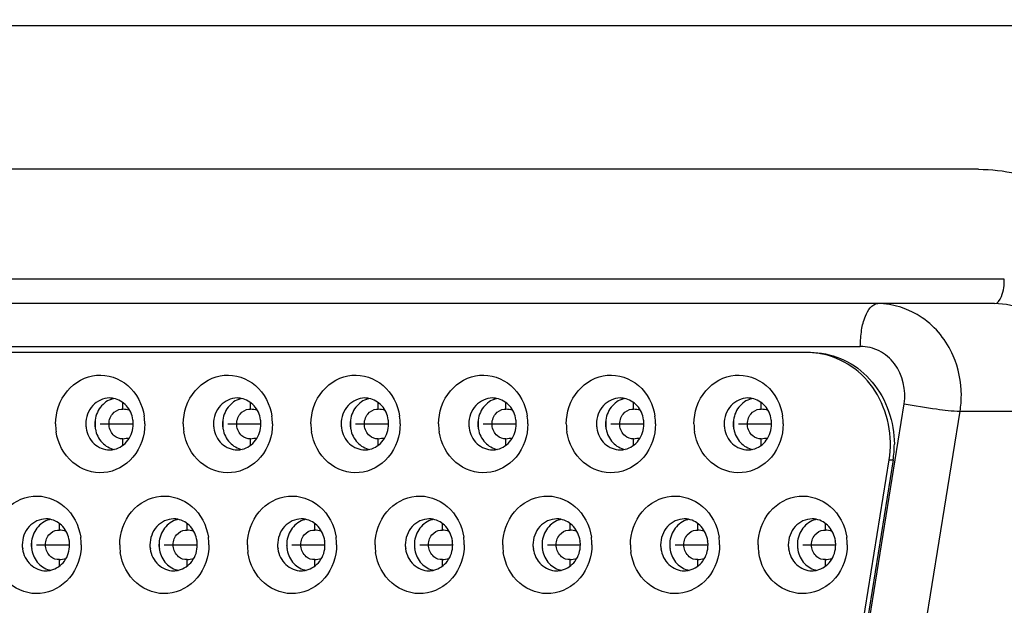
# Model space of a CAD drawing. Extents: x 0 to 594, y 0 to 420.
# Tile 12 of 104: x 86.47 to 88.083, y 181.254 to 182.213. Entities that reach past the tile are written whole.
import ezdxf

# ---------------------------------------------------------------- set-up
doc = ezdxf.new("R2010")
doc.units = 0
doc.header["$LTSCALE"] = 32.67
doc.layers.get('0').update_dxf_attribs({"linetype": 'CONTINUOUS'})
for name, color, linetype in [('151', 7, 'CONTINUOUS'), ('DRIV_DIM', 7, 'CONTINUOUS'), ('ROUND', 7, 'CONTINUOUS')]:
    doc.layers.add(name, color=color, linetype=linetype)
doc.styles.get("Standard").update_dxf_attribs({"font": 'txt', "width": 0.8})
doc.dimstyles.new('DIMSTYLE_1', dxfattribs={"dimtxt": 3.8, "dimasz": 1.8, "dimexe": 2, "dimexo": 1.5, "dimgap": 1.9, "dimtad": 1, "dimdec": 3, "dimlfac": 10, "dimtxsty": 'STANDARD', "dimblk": 'OPEN', "dimblk1": 'OPEN', "dimblk2": 'OPEN', "dimcen": 0.09, "dimazin": 2, "dimtp": 0.5, "dimtm": 0.5, "dimtfac": 1, "dimtdec": -1, "dimtofl": 0, "dimtmove": 0, "dimatfit": 3, "dimtolj": 1})

# ---------------------------------------------------------------- blocks, each defined once
blk = doc.blocks.new('*D0')
at = {"layer": 'DRIV_DIM', "color": 2, "linetype": 'CONTINUOUS'}
blk.add_line((239.529, 254.232), (249.3813, 265.1741), dxfattribs=at)
for points in [[(246.2876, 264.4209), (248.043, 263.6878), (247.1042, 265.3424)], [(56.7869, 180.6076), (57.3883, 178.8028), (58.0181, 180.5979)]]:
    blk.add_lwpolyline(points, dxfattribs=at)
for start, end in [(48, 114), (114, 180)]:
    blk.add_arc((171.6123, 178.8028), 114.2239, start, end, dxfattribs=at)
blk = doc.blocks.new('_OPEN')
at = {"color": 0, "linetype": 'BYBLOCK'}
for p, q in [((0, 0), (-1, 0.34202)), ((-1, -0.34202), (0, 0)), ((-1, 0), (0, 0))]:
    blk.add_line(p, q, dxfattribs=at)

msp = doc.modelspace()

# ---------------------------------------------------------------- linework, layer by layer
at = {"color": 9, "linetype": 'CONTINUOUS'}
for p, q in [((88.08292, 181.78784), (84.8508, 181.78784)), ((84.61489, 181.67784), (87.84701, 181.67784)), ((86.63872, 181.57505), (86.63872, 181.5852)), ((86.84792, 181.57505), (86.84792, 181.5852)), ((87.05712, 181.57505), (87.05712, 181.5852)), ((87.26632, 181.57505), (87.26632, 181.5852)), ((87.47552, 181.57505), (87.47552, 181.5852)), ((87.68473, 181.57505), (87.68473, 181.5852)), ((87.84006, 181.09395), (87.91899, 181.58395)), ((87.9315, 181.0818), (88.01043, 181.5718)), ((88.01043, 181.5718), (88.2016, 181.5718)), ((86.63872, 181.51601), (86.63872, 181.52664)), ((86.84792, 181.51601), (86.84792, 181.52664)), ((87.05712, 181.51601), (87.05712, 181.52664)), ((87.26632, 181.51601), (87.26632, 181.52664)), ((87.47552, 181.51601), (87.47552, 181.52664)), ((87.68473, 181.51601), (87.68473, 181.52664)), ((87.89446, 181.4918), (87.90066, 181.4918)), ((86.53457, 181.37705), (86.53457, 181.3872)), ((86.74377, 181.37705), (86.74377, 181.3872)), ((86.95298, 181.37705), (86.95298, 181.3872)), ((87.16218, 181.37705), (87.16218, 181.3872)), ((87.37138, 181.37705), (87.37138, 181.3872)), ((87.58058, 181.37705), (87.58058, 181.3872)), ((87.78978, 181.37705), (87.78978, 181.3872)), ((86.53457, 181.31801), (86.53457, 181.32864)), ((86.74377, 181.31801), (86.74377, 181.32864)), ((86.95298, 181.31801), (86.95298, 181.32864)), ((87.16218, 181.31801), (87.16218, 181.32864)), ((87.37138, 181.31801), (87.37138, 181.32864)), ((87.58058, 181.31801), (87.58058, 181.32864)), ((87.78978, 181.31801), (87.78978, 181.32864))]:
    msp.add_line(p, q, dxfattribs=at)
at = {"color": 7, "linetype": 'CONTINUOUS'}
for p, q in [((88.06665, 181.74784), (84.64336, 181.74784)), ((87.76114, 181.66784), (84.69913, 181.66784)), ((86.63584, 181.57511), (86.63872, 181.57505)), ((86.84504, 181.57511), (86.84792, 181.57505)), ((87.05424, 181.57511), (87.05712, 181.57505)), ((87.26344, 181.57511), (87.26632, 181.57505)), ((87.47264, 181.57511), (87.47552, 181.57505)), ((87.68185, 181.57511), (87.68473, 181.57505)), ((87.8413, 181.1618), (87.89446, 181.4918)), ((87.90066, 181.4918), (87.8475, 181.1618)), ((86.53169, 181.37711), (86.53457, 181.37705)), ((86.74089, 181.37711), (86.74377, 181.37705)), ((86.9501, 181.37711), (86.95298, 181.37705)), ((87.1593, 181.37711), (87.16218, 181.37705)), ((87.3685, 181.37711), (87.37138, 181.37705)), ((87.5777, 181.37711), (87.58058, 181.37705)), ((87.7869, 181.37711), (87.78978, 181.37705))]:
    msp.add_line(p, q, dxfattribs=at)
for centre, radius, start, end in [((87.75951, 181.54381), 0.12403, 89.26126, 89.99983), ((87.7595, 181.54321), 0.12463, 87.18655, 89.26018), ((87.75943, 181.54194), 0.12591, 81.87944, 87.18112), ((87.75933, 181.54122), 0.12664, 79.81928, 81.88265), ((86.61675, 181.5578), 0.03554, 79.03684, 89.99779), ((86.63163, 181.55756), 0.03578, 103.27457, 105.31452), ((86.82595, 181.5578), 0.03554, 79.03684, 89.99779), ((86.84083, 181.55756), 0.03578, 103.27457, 105.31452), ((87.03516, 181.5578), 0.03554, 79.03684, 89.99779), ((87.05003, 181.55756), 0.03578, 103.27457, 105.31452), ((87.24436, 181.5578), 0.03554, 79.03684, 89.99779), ((87.25923, 181.55756), 0.03578, 103.27457, 105.31452), ((87.45356, 181.5578), 0.03554, 79.03684, 89.99779), ((87.46843, 181.55756), 0.03578, 103.27457, 105.31452), ((87.66276, 181.5578), 0.03554, 79.03684, 89.99779), ((87.67764, 181.55756), 0.03578, 103.27457, 105.31452), ((86.48239, 180.42403), 1.16159, 81.74865, 82.26549), ((86.69159, 180.42403), 1.16159, 81.74865, 82.26549), ((86.90079, 180.42403), 1.16159, 81.74865, 82.26549), ((87.10999, 180.42403), 1.16159, 81.74865, 82.26549), ((87.31919, 180.42403), 1.16159, 81.74865, 82.26549), ((87.52839, 180.42403), 1.16159, 81.74865, 82.26549), ((86.61592, 181.55085), 0.0875, 180.0012, 188.40672), ((86.63888, 181.55084), 0.0461, 176.16822, 179.99419), ((86.65773, 181.55084), 0.06467, 177.29449, 184.33156), ((86.65754, 181.55085), 0.06448, 175.64818, 177.29322), ((86.58708, 181.55084), 0.0875, 0.0012, 8.40672), ((86.82512, 181.55085), 0.0875, 180.0012, 188.40672), ((86.84808, 181.55084), 0.0461, 176.16822, 179.99419), ((86.86693, 181.55084), 0.06467, 177.29449, 184.33156), ((86.86674, 181.55085), 0.06448, 175.64818, 177.29322), ((86.79628, 181.55084), 0.0875, 0.0012, 8.40672), ((87.03432, 181.55085), 0.0875, 180.0012, 188.40672), ((87.05728, 181.55084), 0.0461, 176.16822, 179.99419), ((87.07613, 181.55084), 0.06467, 177.29449, 184.33156), ((87.07594, 181.55085), 0.06448, 175.64818, 177.29322), ((87.00549, 181.55084), 0.0875, 0.0012, 8.40672), ((87.24353, 181.55085), 0.0875, 180.0012, 188.40672), ((87.26648, 181.55084), 0.0461, 176.16822, 179.99419), ((87.28533, 181.55084), 0.06467, 177.29449, 184.33156), ((87.28514, 181.55085), 0.06448, 175.64818, 177.29322), ((87.21469, 181.55084), 0.0875, 0.0012, 8.40672), ((87.45273, 181.55085), 0.0875, 180.0012, 188.40672), ((87.47568, 181.55084), 0.0461, 176.16822, 179.99419), ((87.49453, 181.55084), 0.06467, 177.29449, 184.33156), ((87.49434, 181.55085), 0.06448, 175.64818, 177.29322), ((87.42389, 181.55084), 0.0875, 0.0012, 8.40672), ((87.66193, 181.55085), 0.0875, 180.0012, 188.40672), ((87.68489, 181.55084), 0.0461, 176.16822, 179.99419), ((87.70373, 181.55084), 0.06467, 177.29449, 184.33156), ((87.70355, 181.55085), 0.06448, 175.64818, 177.29322), ((87.63309, 181.55084), 0.0875, 0.0012, 8.40672), ((86.63835, 181.55072), 0.04557, 188.41835, 190.61956), ((86.84755, 181.55072), 0.04557, 188.41835, 190.61956), ((87.05675, 181.55072), 0.04557, 188.41835, 190.61956), ((87.26596, 181.55072), 0.04557, 188.41835, 190.61956), ((87.47516, 181.55072), 0.04557, 188.41835, 190.61956), ((87.68436, 181.55072), 0.04557, 188.41835, 190.61956), ((86.48246, 182.67712), 1.16105, 277.73463, 278.24943), ((86.69166, 182.67712), 1.16105, 277.73463, 278.24943), ((86.90086, 182.67712), 1.16105, 277.73463, 278.24943), ((87.11006, 182.67712), 1.16105, 277.73463, 278.24943), ((87.31926, 182.67712), 1.16105, 277.73463, 278.24943), ((87.52847, 182.67712), 1.16105, 277.73463, 278.24943), ((87.73869, 181.51785), 0.16404, 350.86226, 359.99845), ((86.61672, 181.54418), 0.03584, 270.04936, 283.25553), ((86.82593, 181.54418), 0.03584, 270.04936, 283.25553), ((87.03513, 181.54418), 0.03584, 270.04936, 283.25553), ((87.24433, 181.54418), 0.03584, 270.04936, 283.25553), ((87.45353, 181.54418), 0.03584, 270.04936, 283.25553), ((87.66273, 181.54418), 0.03584, 270.04936, 283.25553), ((86.51261, 181.3598), 0.03554, 79.03684, 89.99779), ((86.52748, 181.35956), 0.03578, 103.27457, 105.31452), ((86.72181, 181.3598), 0.03554, 79.03684, 89.99779), ((86.73668, 181.35956), 0.03578, 103.27457, 105.31452), ((86.93101, 181.3598), 0.03554, 79.03684, 89.99779), ((86.94589, 181.35956), 0.03578, 103.27457, 105.31452), ((87.14021, 181.3598), 0.03554, 79.03684, 89.99779), ((87.15509, 181.35956), 0.03578, 103.27457, 105.31452), ((87.34942, 181.3598), 0.03554, 79.03684, 89.99779), ((87.36429, 181.35956), 0.03578, 103.27457, 105.31452), ((87.55862, 181.3598), 0.03554, 79.03684, 89.99779), ((87.57349, 181.35956), 0.03578, 103.27457, 105.31452), ((87.76782, 181.3598), 0.03554, 79.03684, 89.99779), ((87.78269, 181.35956), 0.03578, 103.27457, 105.31452), ((86.37831, 180.22658), 1.16103, 81.74814, 82.26522), ((86.58751, 180.22658), 1.16103, 81.74814, 82.26522), ((86.7967, 180.22649), 1.16112, 81.7482, 82.26524), ((87.00591, 180.22649), 1.16112, 81.7482, 82.26524), ((87.21512, 180.22658), 1.16103, 81.74814, 82.26522), ((87.42432, 180.22658), 1.16103, 81.74814, 82.26522), ((87.63351, 180.22649), 1.16112, 81.7482, 82.26524), ((86.53473, 181.35284), 0.0461, 176.17069, 179.99419), ((86.55358, 181.35284), 0.06467, 177.29623, 184.3366), ((86.55339, 181.35285), 0.06448, 175.65375, 177.29498), ((86.48294, 181.35284), 0.0875, 0.0012, 8.40672), ((86.74393, 181.35284), 0.0461, 176.17069, 179.99419), ((86.76278, 181.35284), 0.06467, 177.29623, 184.3366), ((86.76259, 181.35285), 0.06448, 175.65375, 177.29498), ((86.69214, 181.35284), 0.0875, 0.0012, 8.40672), ((86.95314, 181.35284), 0.0461, 176.17069, 179.99419), ((86.97198, 181.35284), 0.06467, 177.29623, 184.3366), ((86.9718, 181.35285), 0.06448, 175.65375, 177.29498), ((86.90134, 181.35284), 0.0875, 0.0012, 8.40672), ((87.16234, 181.35284), 0.0461, 176.17069, 179.99419), ((87.18119, 181.35284), 0.06467, 177.29623, 184.3366), ((87.181, 181.35285), 0.06448, 175.65375, 177.29498), ((87.11054, 181.35284), 0.0875, 0.0012, 8.40672), ((87.37154, 181.35284), 0.0461, 176.17069, 179.99419), ((87.39039, 181.35284), 0.06467, 177.29623, 184.3366), ((87.3902, 181.35285), 0.06448, 175.65375, 177.29498), ((87.31975, 181.35284), 0.0875, 0.0012, 8.40672), ((87.58074, 181.35284), 0.0461, 176.17069, 179.99419), ((87.59959, 181.35284), 0.06467, 177.29623, 184.3366), ((87.5994, 181.35285), 0.06448, 175.65375, 177.29498), ((87.52895, 181.35284), 0.0875, 0.0012, 8.40672), ((87.78994, 181.35284), 0.0461, 176.17069, 179.99419), ((87.80879, 181.35284), 0.06467, 177.29623, 184.3366), ((87.8086, 181.35285), 0.06448, 175.65375, 177.29498), ((87.73815, 181.35284), 0.0875, 0.0012, 8.40672), ((86.53421, 181.35272), 0.04557, 188.41835, 190.61863), ((86.72098, 181.35285), 0.0875, 180.0012, 188.40672), ((86.74341, 181.35272), 0.04557, 188.41835, 190.61863), ((86.93018, 181.35285), 0.0875, 180.0012, 188.40672), ((86.95261, 181.35272), 0.04557, 188.41835, 190.61863), ((87.13938, 181.35285), 0.0875, 180.0012, 188.40672), ((87.16181, 181.35272), 0.04557, 188.41835, 190.61863), ((87.34858, 181.35285), 0.0875, 180.0012, 188.40672), ((87.37101, 181.35272), 0.04557, 188.41835, 190.61863), ((87.55779, 181.35285), 0.0875, 180.0012, 188.40672), ((87.58021, 181.35272), 0.04557, 188.41835, 190.61863), ((87.76699, 181.35285), 0.0875, 180.0012, 188.40672), ((87.78942, 181.35272), 0.04557, 188.41835, 190.61863), ((86.37837, 182.47871), 1.16063, 277.73466, 278.24965), ((86.58757, 182.47871), 1.16063, 277.73466, 278.24965), ((86.79674, 182.47896), 1.16089, 277.73466, 278.24954), ((87.00594, 182.47896), 1.16089, 277.73466, 278.24954), ((87.21518, 182.47871), 1.16063, 277.73466, 278.24965), ((87.42438, 182.47871), 1.16063, 277.73466, 278.24965), ((87.63354, 182.47896), 1.16089, 277.73466, 278.24954), ((86.51258, 181.34618), 0.03584, 270.04936, 283.25553), ((86.72178, 181.34618), 0.03584, 270.04936, 283.25553), ((86.93098, 181.34618), 0.03584, 270.04936, 283.25553), ((87.14019, 181.34618), 0.03584, 270.04936, 283.25553), ((87.34939, 181.34618), 0.03584, 270.04936, 283.25553), ((87.55859, 181.34618), 0.03584, 270.04936, 283.25553), ((87.76779, 181.34618), 0.03584, 270.04936, 283.25553)]:
    msp.add_arc(centre, radius, start, end, dxfattribs=at)
at = {"color": 9, "linetype": 'CONTINUOUS'}
msp.add_arc((87.84847, 181.59785), 0.16404, 350.86226, 359.99845, dxfattribs=at)
for points, knots in [([(88.06665, 181.74784), (88.07212, 181.74784), (88.08206, 181.76443), (88.08292, 181.77828), (88.08292, 181.78784)], [0, 0, 0, 0, 0.3640699, 1, 1, 1, 1]), ([(87.84701, 181.67784), (87.84701, 181.6868), (87.84849, 181.704), (87.85406, 181.72818), (87.86591, 181.74784), (87.87548, 181.74784)], [0, 0, 0, 0, 0.3396225, 0.6369141, 1, 1, 1, 1]), ([(87.99909, 181.66259), (87.9884, 181.68706), (87.95432, 181.73069), (87.90102, 181.74784), (87.87548, 181.74784)], [0, 0, 0, 0, 0.5112122, 1, 1, 1, 1]), ([(88.20368, 181.59784), (88.20368, 181.63565), (88.1822, 181.69482), (88.12124, 181.73968), (88.08454, 181.74784), (88.06665, 181.74784)], [0, 0, 0, 0, 0.5104856, 0.7583985, 1, 1, 1, 1]), ([(87.91899, 181.58395), (87.92241, 181.6061), (87.91391, 181.64323), (87.87944, 181.67245), (87.85761, 181.67776), (87.84701, 181.67784)], [0, 0, 0, 0, 0.5101649, 0.7588546, 1, 1, 1, 1]), ([(87.91899, 181.58395), (87.93652, 181.58057), (87.96689, 181.57593), (87.99752, 181.5718), (88.01043, 181.5718)], [0, 0, 0, 0, 0.5802857, 1, 1, 1, 1])]:
    msp.add_open_spline(points, degree=3, knots=knots, dxfattribs=at)
at = {"color": 7, "linetype": 'CONTINUOUS'}
for points, knots in [([(87.77726, 181.66731), (87.79418, 181.66573), (87.8282, 181.65525), (87.88356, 181.60967), (87.90274, 181.55375), (87.90274, 181.51784)], [0, 0, 0, 0, 0.2415701, 0.4897225, 1, 1, 1, 1]), ([(87.89446, 181.4918), (87.90057, 181.52969), (87.8882, 181.59241), (87.83491, 181.64779), (87.79961, 181.66265), (87.78171, 181.66586)], [0, 0, 0, 0, 0.5095308, 0.7587203, 1, 1, 1, 1]), ([(86.52842, 181.55084), (86.52842, 181.57005), (86.54121, 181.60888), (86.59469, 181.63867), (86.65262, 181.61882), (86.67086, 181.58243), (86.67365, 181.56363)], [0, 0, 0, 0, 0.2589594, 0.5026536, 0.7438112, 1, 1, 1, 1]), ([(86.73762, 181.55084), (86.73762, 181.57005), (86.75041, 181.60888), (86.80389, 181.63867), (86.86182, 181.61882), (86.88007, 181.58243), (86.88285, 181.56363)], [0, 0, 0, 0, 0.2589594, 0.5026536, 0.7438112, 1, 1, 1, 1]), ([(86.94682, 181.55084), (86.94682, 181.57005), (86.95961, 181.60888), (87.01309, 181.63867), (87.07103, 181.61882), (87.08927, 181.58243), (87.09205, 181.56363)], [0, 0, 0, 0, 0.2589594, 0.5026536, 0.7438112, 1, 1, 1, 1]), ([(87.15602, 181.55084), (87.15602, 181.57005), (87.16881, 181.60888), (87.2223, 181.63867), (87.28023, 181.61882), (87.29847, 181.58243), (87.30125, 181.56363)], [0, 0, 0, 0, 0.2589594, 0.5026536, 0.7438112, 1, 1, 1, 1]), ([(87.36523, 181.55084), (87.36523, 181.57005), (87.37802, 181.60888), (87.4315, 181.63867), (87.48943, 181.61882), (87.50767, 181.58243), (87.51045, 181.56363)], [0, 0, 0, 0, 0.2589594, 0.5026536, 0.7438112, 1, 1, 1, 1]), ([(87.57443, 181.55084), (87.57443, 181.57005), (87.58722, 181.60888), (87.6407, 181.63867), (87.69863, 181.61882), (87.71687, 181.58243), (87.71965, 181.56363)], [0, 0, 0, 0, 0.2589594, 0.5026536, 0.7438112, 1, 1, 1, 1]), ([(86.61675, 181.59334), (86.60671, 181.59334), (86.58536, 181.58333), (86.57793, 181.56155), (86.57793, 181.55084)], [0, 0, 0, 0, 0.4840515, 1, 1, 1, 1]), ([(86.62218, 181.59207), (86.61427, 181.58991), (86.59936, 181.57946), (86.59345, 181.56253), (86.59288, 181.55392)], [0, 0, 0, 0, 0.4870429, 1, 1, 1, 1]), ([(86.65508, 181.55764), (86.65384, 181.56601), (86.64678, 181.58211), (86.6314, 181.59117), (86.62351, 181.59269)], [0, 0, 0, 0, 0.5130633, 1, 1, 1, 1]), ([(86.82596, 181.59334), (86.81591, 181.59334), (86.79456, 181.58333), (86.78713, 181.56155), (86.78713, 181.55084)], [0, 0, 0, 0, 0.4840515, 1, 1, 1, 1]), ([(86.83138, 181.59207), (86.82347, 181.58991), (86.80856, 181.57946), (86.80266, 181.56253), (86.80208, 181.55392)], [0, 0, 0, 0, 0.4870429, 1, 1, 1, 1]), ([(86.86428, 181.55764), (86.86304, 181.56601), (86.85598, 181.58211), (86.8406, 181.59117), (86.83271, 181.59269)], [0, 0, 0, 0, 0.5130633, 1, 1, 1, 1]), ([(87.03516, 181.59334), (87.02511, 181.59334), (87.00376, 181.58333), (86.99633, 181.56155), (86.99633, 181.55084)], [0, 0, 0, 0, 0.4840515, 1, 1, 1, 1]), ([(87.04058, 181.59207), (87.03268, 181.58991), (87.01777, 181.57946), (87.01186, 181.56253), (87.01128, 181.55392)], [0, 0, 0, 0, 0.4870429, 1, 1, 1, 1]), ([(87.07348, 181.55764), (87.07225, 181.56601), (87.06518, 181.58211), (87.0498, 181.59117), (87.04192, 181.59269)], [0, 0, 0, 0, 0.5130633, 1, 1, 1, 1]), ([(87.24436, 181.59334), (87.23431, 181.59334), (87.21297, 181.58333), (87.20553, 181.56155), (87.20553, 181.55084)], [0, 0, 0, 0, 0.4840515, 1, 1, 1, 1]), ([(87.24978, 181.59207), (87.24188, 181.58991), (87.22697, 181.57946), (87.22106, 181.56253), (87.22048, 181.55392)], [0, 0, 0, 0, 0.4870429, 1, 1, 1, 1]), ([(87.28269, 181.55764), (87.28145, 181.56601), (87.27438, 181.58211), (87.25901, 181.59117), (87.25112, 181.59269)], [0, 0, 0, 0, 0.5130633, 1, 1, 1, 1]), ([(87.45356, 181.59334), (87.44351, 181.59334), (87.42217, 181.58333), (87.41474, 181.56155), (87.41474, 181.55084)], [0, 0, 0, 0, 0.4840515, 1, 1, 1, 1]), ([(87.45898, 181.59207), (87.45108, 181.58991), (87.43617, 181.57946), (87.43026, 181.56253), (87.42969, 181.55392)], [0, 0, 0, 0, 0.4870429, 1, 1, 1, 1]), ([(87.49189, 181.55764), (87.49065, 181.56601), (87.48359, 181.58211), (87.46821, 181.59117), (87.46032, 181.59269)], [0, 0, 0, 0, 0.5130633, 1, 1, 1, 1]), ([(87.66276, 181.59334), (87.65272, 181.59334), (87.63137, 181.58333), (87.62394, 181.56155), (87.62394, 181.55084)], [0, 0, 0, 0, 0.4840515, 1, 1, 1, 1]), ([(87.66819, 181.59207), (87.66028, 181.58991), (87.64537, 181.57946), (87.63946, 181.56253), (87.63889, 181.55392)], [0, 0, 0, 0, 0.4870429, 1, 1, 1, 1]), ([(87.70109, 181.55764), (87.69985, 181.56601), (87.69279, 181.58211), (87.67741, 181.59117), (87.66952, 181.59269)], [0, 0, 0, 0, 0.5130633, 1, 1, 1, 1]), ([(86.63872, 181.52664), (86.6338, 181.52597), (86.62188, 181.53087), (86.61365, 181.54837), (86.6189, 181.56765), (86.63038, 181.57465), (86.63584, 181.57511)], [0, 0, 0, 0, 0.2135855, 0.4872896, 0.7643126, 1, 1, 1, 1]), ([(86.84792, 181.52664), (86.843, 181.52597), (86.83108, 181.53087), (86.82285, 181.54837), (86.8281, 181.56765), (86.83958, 181.57465), (86.84504, 181.57511)], [0, 0, 0, 0, 0.2135855, 0.4872896, 0.7643126, 1, 1, 1, 1]), ([(87.05712, 181.52664), (87.0522, 181.52597), (87.04028, 181.53087), (87.03205, 181.54837), (87.0373, 181.56765), (87.04878, 181.57465), (87.05424, 181.57511)], [0, 0, 0, 0, 0.2135855, 0.4872896, 0.7643126, 1, 1, 1, 1]), ([(87.26632, 181.52664), (87.2614, 181.52597), (87.24948, 181.53087), (87.24125, 181.54837), (87.2465, 181.56765), (87.25798, 181.57465), (87.26344, 181.57511)], [0, 0, 0, 0, 0.2135855, 0.4872896, 0.7643126, 1, 1, 1, 1]), ([(87.47552, 181.52664), (87.47061, 181.52597), (87.45869, 181.53087), (87.45046, 181.54837), (87.4557, 181.56765), (87.46719, 181.57465), (87.47264, 181.57511)], [0, 0, 0, 0, 0.2135855, 0.4872896, 0.7643126, 1, 1, 1, 1]), ([(87.68473, 181.52664), (87.67981, 181.52597), (87.66789, 181.53087), (87.65966, 181.54837), (87.6649, 181.56765), (87.67639, 181.57465), (87.68185, 181.57511)], [0, 0, 0, 0, 0.2135855, 0.4872896, 0.7643126, 1, 1, 1, 1]), ([(86.67459, 181.55084), (86.67459, 181.53164), (86.6618, 181.49281), (86.60831, 181.46302), (86.55038, 181.48287), (86.53214, 181.51926), (86.52936, 181.53805)], [0, 0, 0, 0, 0.2589594, 0.5026536, 0.7438112, 1, 1, 1, 1]), ([(86.62494, 181.5093), (86.63356, 181.51133), (86.64996, 181.5227), (86.65558, 181.54149), (86.65558, 181.55084)], [0, 0, 0, 0, 0.486351, 1, 1, 1, 1]), ([(86.88379, 181.55084), (86.88379, 181.53164), (86.871, 181.49281), (86.81752, 181.46302), (86.75958, 181.48287), (86.74134, 181.51926), (86.73856, 181.53805)], [0, 0, 0, 0, 0.2589594, 0.5026536, 0.7438112, 1, 1, 1, 1]), ([(86.83414, 181.5093), (86.84276, 181.51133), (86.85917, 181.5227), (86.86478, 181.54149), (86.86478, 181.55084)], [0, 0, 0, 0, 0.486351, 1, 1, 1, 1]), ([(87.09299, 181.55084), (87.09299, 181.53164), (87.0802, 181.49281), (87.02672, 181.46302), (86.96879, 181.48287), (86.95054, 181.51926), (86.94776, 181.53805)], [0, 0, 0, 0, 0.2589594, 0.5026536, 0.7438112, 1, 1, 1, 1]), ([(87.04334, 181.5093), (87.05196, 181.51133), (87.06837, 181.5227), (87.07398, 181.54149), (87.07398, 181.55084)], [0, 0, 0, 0, 0.486351, 1, 1, 1, 1]), ([(87.30219, 181.55084), (87.30219, 181.53164), (87.2894, 181.49281), (87.23592, 181.46302), (87.17799, 181.48287), (87.15974, 181.51926), (87.15696, 181.53805)], [0, 0, 0, 0, 0.2589594, 0.5026536, 0.7438112, 1, 1, 1, 1]), ([(87.25255, 181.5093), (87.26116, 181.51133), (87.27757, 181.5227), (87.28319, 181.54149), (87.28319, 181.55084)], [0, 0, 0, 0, 0.486351, 1, 1, 1, 1]), ([(87.51139, 181.55084), (87.51139, 181.53164), (87.4986, 181.49281), (87.44512, 181.46302), (87.38719, 181.48287), (87.36895, 181.51926), (87.36617, 181.53805)], [0, 0, 0, 0, 0.2589594, 0.5026536, 0.7438112, 1, 1, 1, 1]), ([(87.46175, 181.5093), (87.47037, 181.51133), (87.48677, 181.5227), (87.49239, 181.54149), (87.49239, 181.55084)], [0, 0, 0, 0, 0.486351, 1, 1, 1, 1]), ([(87.7206, 181.55084), (87.7206, 181.53164), (87.70781, 181.49281), (87.65432, 181.46302), (87.59639, 181.48287), (87.57815, 181.51926), (87.57537, 181.53805)], [0, 0, 0, 0, 0.2589594, 0.5026536, 0.7438112, 1, 1, 1, 1]), ([(87.67095, 181.5093), (87.67957, 181.51133), (87.69597, 181.5227), (87.70159, 181.54149), (87.70159, 181.55084)], [0, 0, 0, 0, 0.486351, 1, 1, 1, 1]), ([(86.57843, 181.54405), (86.57983, 181.53457), (86.58859, 181.51627), (86.60771, 181.50834), (86.61675, 181.50834)], [0, 0, 0, 0, 0.5145921, 1, 1, 1, 1]), ([(86.59356, 181.54232), (86.59507, 181.53429), (86.60233, 181.519), (86.61722, 181.51047), (86.62484, 181.50899)], [0, 0, 0, 0, 0.5127838, 1, 1, 1, 1]), ([(86.78763, 181.54405), (86.78903, 181.53457), (86.79779, 181.51627), (86.81691, 181.50834), (86.82596, 181.50834)], [0, 0, 0, 0, 0.5145921, 1, 1, 1, 1]), ([(86.80277, 181.54232), (86.80427, 181.53429), (86.81153, 181.519), (86.82642, 181.51047), (86.83404, 181.50899)], [0, 0, 0, 0, 0.5127838, 1, 1, 1, 1]), ([(86.99683, 181.54405), (86.99824, 181.53457), (87.007, 181.51627), (87.02612, 181.50834), (87.03516, 181.50834)], [0, 0, 0, 0, 0.5145921, 1, 1, 1, 1]), ([(87.01197, 181.54232), (87.01347, 181.53429), (87.02073, 181.519), (87.03562, 181.51047), (87.04324, 181.50899)], [0, 0, 0, 0, 0.5127838, 1, 1, 1, 1]), ([(87.20603, 181.54405), (87.20744, 181.53457), (87.2162, 181.51627), (87.23532, 181.50834), (87.24436, 181.50834)], [0, 0, 0, 0, 0.5145921, 1, 1, 1, 1]), ([(87.22117, 181.54232), (87.22268, 181.53429), (87.22993, 181.519), (87.24482, 181.51047), (87.25244, 181.50899)], [0, 0, 0, 0, 0.5127838, 1, 1, 1, 1]), ([(87.41524, 181.54405), (87.41664, 181.53457), (87.4254, 181.51627), (87.44452, 181.50834), (87.45356, 181.50834)], [0, 0, 0, 0, 0.5145921, 1, 1, 1, 1]), ([(87.43037, 181.54232), (87.43188, 181.53429), (87.43914, 181.519), (87.45402, 181.51047), (87.46165, 181.50899)], [0, 0, 0, 0, 0.5127838, 1, 1, 1, 1]), ([(87.62444, 181.54405), (87.62584, 181.53457), (87.6346, 181.51627), (87.65372, 181.50834), (87.66276, 181.50834)], [0, 0, 0, 0, 0.5145921, 1, 1, 1, 1]), ([(87.63957, 181.54232), (87.64108, 181.53429), (87.64834, 181.519), (87.66322, 181.51047), (87.67085, 181.50899)], [0, 0, 0, 0, 0.5127838, 1, 1, 1, 1]), ([(86.42427, 181.35284), (86.42427, 181.37205), (86.43706, 181.41088), (86.49055, 181.44067), (86.54848, 181.42082), (86.56672, 181.38443), (86.5695, 181.36563)], [0, 0, 0, 0, 0.2589594, 0.5026536, 0.7438112, 1, 1, 1, 1]), ([(86.63348, 181.35284), (86.63348, 181.37205), (86.64627, 181.41088), (86.69975, 181.44067), (86.75768, 181.42082), (86.77592, 181.38443), (86.7787, 181.36563)], [0, 0, 0, 0, 0.2589594, 0.5026536, 0.7438112, 1, 1, 1, 1]), ([(86.84268, 181.35284), (86.84268, 181.37205), (86.85547, 181.41088), (86.90895, 181.44067), (86.96688, 181.42082), (86.98512, 181.38443), (86.9879, 181.36563)], [0, 0, 0, 0, 0.2589594, 0.5026536, 0.7438112, 1, 1, 1, 1]), ([(87.05188, 181.35284), (87.05188, 181.37205), (87.06467, 181.41088), (87.11815, 181.44067), (87.17608, 181.42082), (87.19433, 181.38443), (87.19711, 181.36563)], [0, 0, 0, 0, 0.2589594, 0.5026536, 0.7438112, 1, 1, 1, 1]), ([(87.26108, 181.35284), (87.26108, 181.37205), (87.27387, 181.41088), (87.32735, 181.44067), (87.38528, 181.42082), (87.40353, 181.38443), (87.40631, 181.36563)], [0, 0, 0, 0, 0.2589594, 0.5026536, 0.7438112, 1, 1, 1, 1]), ([(87.47028, 181.35284), (87.47028, 181.37205), (87.48307, 181.41088), (87.53655, 181.44067), (87.59449, 181.42082), (87.61273, 181.38443), (87.61551, 181.36563)], [0, 0, 0, 0, 0.2589594, 0.5026536, 0.7438112, 1, 1, 1, 1]), ([(87.67949, 181.35284), (87.67949, 181.37205), (87.69228, 181.41088), (87.74576, 181.44067), (87.80369, 181.42082), (87.82193, 181.38443), (87.82471, 181.36563)], [0, 0, 0, 0, 0.2589594, 0.5026536, 0.7438112, 1, 1, 1, 1]), ([(86.51261, 181.39534), (86.50256, 181.39534), (86.48122, 181.38533), (86.47378, 181.36355), (86.47378, 181.35284)], [0, 0, 0, 0, 0.4840515, 1, 1, 1, 1]), ([(86.51803, 181.39407), (86.51013, 181.39191), (86.49522, 181.38146), (86.48931, 181.36453), (86.48873, 181.35592)], [0, 0, 0, 0, 0.4870426, 1, 1, 1, 1]), ([(86.55094, 181.35964), (86.5497, 181.36801), (86.54263, 181.38411), (86.52726, 181.39317), (86.51937, 181.39469)], [0, 0, 0, 0, 0.5130633, 1, 1, 1, 1]), ([(86.72181, 181.39534), (86.71176, 181.39534), (86.69042, 181.38533), (86.68299, 181.36355), (86.68299, 181.35284)], [0, 0, 0, 0, 0.4840515, 1, 1, 1, 1]), ([(86.72723, 181.39407), (86.71933, 181.39191), (86.70442, 181.38146), (86.69851, 181.36453), (86.69794, 181.35592)], [0, 0, 0, 0, 0.4870426, 1, 1, 1, 1]), ([(86.76014, 181.35964), (86.7589, 181.36801), (86.75184, 181.38411), (86.73646, 181.39317), (86.72857, 181.39469)], [0, 0, 0, 0, 0.5130633, 1, 1, 1, 1]), ([(86.93101, 181.39534), (86.92097, 181.39534), (86.89962, 181.38533), (86.89219, 181.36355), (86.89219, 181.35284)], [0, 0, 0, 0, 0.4840515, 1, 1, 1, 1]), ([(86.93644, 181.39407), (86.92853, 181.39191), (86.91362, 181.38146), (86.90771, 181.36453), (86.90714, 181.35592)], [0, 0, 0, 0, 0.4870426, 1, 1, 1, 1]), ([(86.96934, 181.35964), (86.9681, 181.36801), (86.96104, 181.38411), (86.94566, 181.39317), (86.93777, 181.39469)], [0, 0, 0, 0, 0.5130633, 1, 1, 1, 1]), ([(87.14022, 181.39534), (87.13017, 181.39534), (87.10882, 181.38533), (87.10139, 181.36355), (87.10139, 181.35284)], [0, 0, 0, 0, 0.4840515, 1, 1, 1, 1]), ([(87.14564, 181.39407), (87.13773, 181.39191), (87.12282, 181.38146), (87.11691, 181.36453), (87.11634, 181.35592)], [0, 0, 0, 0, 0.4870426, 1, 1, 1, 1]), ([(87.17854, 181.35964), (87.1773, 181.36801), (87.17024, 181.38411), (87.15486, 181.39317), (87.14697, 181.39469)], [0, 0, 0, 0, 0.5130633, 1, 1, 1, 1]), ([(87.34942, 181.39534), (87.33937, 181.39534), (87.31802, 181.38533), (87.31059, 181.36355), (87.31059, 181.35284)], [0, 0, 0, 0, 0.4840515, 1, 1, 1, 1]), ([(87.35484, 181.39407), (87.34694, 181.39191), (87.33203, 181.38146), (87.32612, 181.36453), (87.32554, 181.35592)], [0, 0, 0, 0, 0.4870426, 1, 1, 1, 1]), ([(87.38774, 181.35964), (87.38651, 181.36801), (87.37944, 181.38411), (87.36406, 181.39317), (87.35618, 181.39469)], [0, 0, 0, 0, 0.5130633, 1, 1, 1, 1]), ([(87.55862, 181.39534), (87.54857, 181.39534), (87.52723, 181.38533), (87.51979, 181.36355), (87.51979, 181.35284)], [0, 0, 0, 0, 0.4840515, 1, 1, 1, 1]), ([(87.56404, 181.39407), (87.55614, 181.39191), (87.54123, 181.38146), (87.53532, 181.36453), (87.53474, 181.35592)], [0, 0, 0, 0, 0.4870426, 1, 1, 1, 1]), ([(87.59695, 181.35964), (87.59571, 181.36801), (87.58864, 181.38411), (87.57326, 181.39317), (87.56538, 181.39469)], [0, 0, 0, 0, 0.5130633, 1, 1, 1, 1]), ([(87.76782, 181.39534), (87.75777, 181.39534), (87.73643, 181.38533), (87.729, 181.36355), (87.729, 181.35284)], [0, 0, 0, 0, 0.4840515, 1, 1, 1, 1]), ([(87.77324, 181.39407), (87.76534, 181.39191), (87.75043, 181.38146), (87.74452, 181.36453), (87.74394, 181.35592)], [0, 0, 0, 0, 0.4870426, 1, 1, 1, 1]), ([(87.80615, 181.35964), (87.80491, 181.36801), (87.79785, 181.38411), (87.78247, 181.39317), (87.77458, 181.39469)], [0, 0, 0, 0, 0.5130633, 1, 1, 1, 1]), ([(86.53457, 181.32864), (86.52965, 181.32797), (86.51773, 181.33287), (86.5095, 181.35037), (86.51475, 181.36965), (86.52623, 181.37665), (86.53169, 181.37711)], [0, 0, 0, 0, 0.2135846, 0.4872885, 0.7643114, 1, 1, 1, 1]), ([(86.74377, 181.32864), (86.73886, 181.32797), (86.72694, 181.33287), (86.71871, 181.35037), (86.72395, 181.36965), (86.73544, 181.37665), (86.74089, 181.37711)], [0, 0, 0, 0, 0.2135846, 0.4872885, 0.7643114, 1, 1, 1, 1]), ([(86.95298, 181.32864), (86.94806, 181.32797), (86.93614, 181.33287), (86.92791, 181.35037), (86.93315, 181.36965), (86.94464, 181.37665), (86.9501, 181.37711)], [0, 0, 0, 0, 0.2135846, 0.4872885, 0.7643114, 1, 1, 1, 1]), ([(87.16218, 181.32864), (87.15726, 181.32797), (87.14534, 181.33287), (87.13711, 181.35037), (87.14236, 181.36965), (87.15384, 181.37665), (87.1593, 181.37711)], [0, 0, 0, 0, 0.2135846, 0.4872885, 0.7643114, 1, 1, 1, 1]), ([(87.37138, 181.32864), (87.36646, 181.32797), (87.35454, 181.33287), (87.34631, 181.35037), (87.35156, 181.36965), (87.36304, 181.37665), (87.3685, 181.37711)], [0, 0, 0, 0, 0.2135846, 0.4872885, 0.7643114, 1, 1, 1, 1]), ([(87.58058, 181.32864), (87.57566, 181.32797), (87.56374, 181.33287), (87.55551, 181.35037), (87.56076, 181.36965), (87.57224, 181.37665), (87.5777, 181.37711)], [0, 0, 0, 0, 0.2135846, 0.4872885, 0.7643114, 1, 1, 1, 1]), ([(87.78978, 181.32864), (87.78487, 181.32797), (87.77295, 181.33287), (87.76472, 181.35037), (87.76996, 181.36965), (87.78145, 181.37665), (87.7869, 181.37711)], [0, 0, 0, 0, 0.2135846, 0.4872885, 0.7643114, 1, 1, 1, 1]), ([(86.57044, 181.35284), (86.57044, 181.33364), (86.55765, 181.29481), (86.50417, 181.26502), (86.44624, 181.28487), (86.42799, 181.32126), (86.42521, 181.34005)], [0, 0, 0, 0, 0.2589594, 0.5026536, 0.7438112, 1, 1, 1, 1]), ([(86.47428, 181.34605), (86.47569, 181.33657), (86.48445, 181.31827), (86.50357, 181.31034), (86.51261, 181.31034)], [0, 0, 0, 0, 0.5145921, 1, 1, 1, 1]), ([(86.48942, 181.34432), (86.49093, 181.33629), (86.49818, 181.321), (86.51307, 181.31247), (86.52069, 181.31099)], [0, 0, 0, 0, 0.512784, 1, 1, 1, 1]), ([(86.5208, 181.3113), (86.52941, 181.31333), (86.54582, 181.3247), (86.55144, 181.34349), (86.55144, 181.35284)], [0, 0, 0, 0, 0.486351, 1, 1, 1, 1]), ([(86.77964, 181.35284), (86.77964, 181.33364), (86.76685, 181.29481), (86.71337, 181.26502), (86.65544, 181.28487), (86.6372, 181.32126), (86.63442, 181.34005)], [0, 0, 0, 0, 0.2589594, 0.5026536, 0.7438112, 1, 1, 1, 1]), ([(86.68349, 181.34605), (86.68489, 181.33657), (86.69365, 181.31827), (86.71277, 181.31034), (86.72181, 181.31034)], [0, 0, 0, 0, 0.5145921, 1, 1, 1, 1]), ([(86.69862, 181.34432), (86.70013, 181.33629), (86.70739, 181.321), (86.72227, 181.31247), (86.7299, 181.31099)], [0, 0, 0, 0, 0.512784, 1, 1, 1, 1]), ([(86.73, 181.3113), (86.73862, 181.31333), (86.75502, 181.3247), (86.76064, 181.34349), (86.76064, 181.35284)], [0, 0, 0, 0, 0.486351, 1, 1, 1, 1]), ([(86.98885, 181.35284), (86.98885, 181.33364), (86.97606, 181.29481), (86.92257, 181.26502), (86.86464, 181.28487), (86.8464, 181.32126), (86.84362, 181.34005)], [0, 0, 0, 0, 0.2589594, 0.5026536, 0.7438112, 1, 1, 1, 1]), ([(86.89269, 181.34605), (86.89409, 181.33657), (86.90285, 181.31827), (86.92197, 181.31034), (86.93101, 181.31034)], [0, 0, 0, 0, 0.5145921, 1, 1, 1, 1]), ([(86.90782, 181.34432), (86.90933, 181.33629), (86.91659, 181.321), (86.93147, 181.31247), (86.9391, 181.31099)], [0, 0, 0, 0, 0.512784, 1, 1, 1, 1]), ([(86.9392, 181.3113), (86.94782, 181.31333), (86.96422, 181.3247), (86.96984, 181.34349), (86.96984, 181.35284)], [0, 0, 0, 0, 0.486351, 1, 1, 1, 1]), ([(87.19805, 181.35284), (87.19805, 181.33364), (87.18526, 181.29481), (87.13178, 181.26502), (87.07384, 181.28487), (87.0556, 181.32126), (87.05282, 181.34005)], [0, 0, 0, 0, 0.2589594, 0.5026536, 0.7438112, 1, 1, 1, 1]), ([(87.10189, 181.34605), (87.10329, 181.33657), (87.11205, 181.31827), (87.13117, 181.31034), (87.14022, 181.31034)], [0, 0, 0, 0, 0.5145921, 1, 1, 1, 1]), ([(87.11703, 181.34432), (87.11853, 181.33629), (87.12579, 181.321), (87.14068, 181.31247), (87.1483, 181.31099)], [0, 0, 0, 0, 0.512784, 1, 1, 1, 1]), ([(87.1484, 181.3113), (87.15702, 181.31333), (87.17343, 181.3247), (87.17904, 181.34349), (87.17904, 181.35284)], [0, 0, 0, 0, 0.486351, 1, 1, 1, 1]), ([(87.40725, 181.35284), (87.40725, 181.33364), (87.39446, 181.29481), (87.34098, 181.26502), (87.28305, 181.28487), (87.2648, 181.32126), (87.26202, 181.34005)], [0, 0, 0, 0, 0.2589594, 0.5026536, 0.7438112, 1, 1, 1, 1]), ([(87.31109, 181.34605), (87.31249, 181.33657), (87.32126, 181.31827), (87.34038, 181.31034), (87.34942, 181.31034)], [0, 0, 0, 0, 0.5145921, 1, 1, 1, 1]), ([(87.32623, 181.34432), (87.32773, 181.33629), (87.33499, 181.321), (87.34988, 181.31247), (87.3575, 181.31099)], [0, 0, 0, 0, 0.512784, 1, 1, 1, 1]), ([(87.3576, 181.3113), (87.36622, 181.31333), (87.38263, 181.3247), (87.38824, 181.34349), (87.38824, 181.35284)], [0, 0, 0, 0, 0.486351, 1, 1, 1, 1]), ([(87.61645, 181.35284), (87.61645, 181.33364), (87.60366, 181.29481), (87.55018, 181.26502), (87.49225, 181.28487), (87.474, 181.32126), (87.47122, 181.34005)], [0, 0, 0, 0, 0.2589594, 0.5026536, 0.7438112, 1, 1, 1, 1]), ([(87.52029, 181.34605), (87.5217, 181.33657), (87.53046, 181.31827), (87.54958, 181.31034), (87.55862, 181.31034)], [0, 0, 0, 0, 0.5145921, 1, 1, 1, 1]), ([(87.53543, 181.34432), (87.53693, 181.33629), (87.54419, 181.321), (87.55908, 181.31247), (87.5667, 181.31099)], [0, 0, 0, 0, 0.512784, 1, 1, 1, 1]), ([(87.56681, 181.3113), (87.57542, 181.31333), (87.59183, 181.3247), (87.59745, 181.34349), (87.59745, 181.35284)], [0, 0, 0, 0, 0.486351, 1, 1, 1, 1]), ([(87.82565, 181.35284), (87.82565, 181.33364), (87.81286, 181.29481), (87.75938, 181.26502), (87.70145, 181.28487), (87.68321, 181.32126), (87.68043, 181.34005)], [0, 0, 0, 0, 0.2589594, 0.5026536, 0.7438112, 1, 1, 1, 1]), ([(87.7295, 181.34605), (87.7309, 181.33657), (87.73966, 181.31827), (87.75878, 181.31034), (87.76782, 181.31034)], [0, 0, 0, 0, 0.5145921, 1, 1, 1, 1]), ([(87.74463, 181.34432), (87.74614, 181.33629), (87.7534, 181.321), (87.76828, 181.31247), (87.77591, 181.31099)], [0, 0, 0, 0, 0.512784, 1, 1, 1, 1]), ([(87.77601, 181.3113), (87.78463, 181.31333), (87.80103, 181.3247), (87.80665, 181.34349), (87.80665, 181.35284)], [0, 0, 0, 0, 0.486351, 1, 1, 1, 1])]:
    msp.add_open_spline(points, degree=3, knots=knots, dxfattribs=at)
at = {"color": 9, "linetype": 'CONTINUOUS'}
msp.add_open_spline([(88.01252, 181.59784), (88.01252, 181.61988), (88.00792, 181.64239), (87.99909, 181.66259)], degree=3, dxfattribs=at)
at = {"color": 7, "linetype": 'CONTINUOUS'}
for points in [[(86.57793, 181.55084), (86.57793, 181.5486), (86.57794, 181.54627), (86.57866, 181.54414)], [(86.59277, 181.55084), (86.59277, 181.5486), (86.59279, 181.54627), (86.5935, 181.54414)], [(86.65558, 181.55084), (86.65558, 181.55309), (86.65557, 181.55542), (86.65485, 181.55755)], [(86.78713, 181.55084), (86.78713, 181.5486), (86.78714, 181.54627), (86.78786, 181.54414)], [(86.80198, 181.55084), (86.80198, 181.5486), (86.80199, 181.54627), (86.80271, 181.54414)], [(86.86478, 181.55084), (86.86478, 181.55309), (86.86477, 181.55542), (86.86405, 181.55755)], [(86.99633, 181.55084), (86.99633, 181.5486), (86.99635, 181.54627), (86.99706, 181.54414)], [(87.01118, 181.55084), (87.01118, 181.5486), (87.01119, 181.54627), (87.01191, 181.54414)], [(87.07398, 181.55084), (87.07398, 181.55309), (87.07397, 181.55542), (87.07325, 181.55755)], [(87.20553, 181.55084), (87.20553, 181.5486), (87.20555, 181.54627), (87.20626, 181.54414)], [(87.22038, 181.55084), (87.22038, 181.5486), (87.22039, 181.54627), (87.22111, 181.54414)], [(87.28319, 181.55084), (87.28319, 181.55309), (87.28317, 181.55542), (87.28246, 181.55755)], [(87.41474, 181.55084), (87.41474, 181.5486), (87.41475, 181.54627), (87.41547, 181.54414)], [(87.42958, 181.55084), (87.42958, 181.5486), (87.4296, 181.54627), (87.43031, 181.54414)], [(87.49239, 181.55084), (87.49239, 181.55309), (87.49237, 181.55542), (87.49166, 181.55755)], [(87.62394, 181.55084), (87.62394, 181.5486), (87.62395, 181.54627), (87.62467, 181.54414)], [(87.63878, 181.55084), (87.63878, 181.5486), (87.6388, 181.54627), (87.63951, 181.54414)], [(87.70159, 181.55084), (87.70159, 181.55309), (87.70158, 181.55542), (87.70086, 181.55755)], [(86.55144, 181.35284), (86.55144, 181.35509), (86.55142, 181.35742), (86.55071, 181.35955)], [(86.76064, 181.35284), (86.76064, 181.35509), (86.76062, 181.35742), (86.75991, 181.35955)], [(86.96984, 181.35284), (86.96984, 181.35509), (86.96983, 181.35742), (86.96911, 181.35955)], [(87.17904, 181.35284), (87.17904, 181.35509), (87.17903, 181.35742), (87.17831, 181.35955)], [(87.38824, 181.35284), (87.38824, 181.35509), (87.38823, 181.35742), (87.38751, 181.35955)], [(87.59745, 181.35284), (87.59745, 181.35509), (87.59743, 181.35742), (87.59672, 181.35955)], [(87.80665, 181.35284), (87.80665, 181.35509), (87.80663, 181.35742), (87.80592, 181.35955)], [(86.47378, 181.35284), (86.47378, 181.3506), (86.4738, 181.34827), (86.47451, 181.34614)], [(86.48863, 181.35284), (86.48863, 181.3506), (86.48864, 181.34827), (86.48936, 181.34614)], [(86.68299, 181.35284), (86.68299, 181.3506), (86.683, 181.34827), (86.68372, 181.34614)], [(86.69783, 181.35284), (86.69783, 181.3506), (86.69785, 181.34827), (86.69856, 181.34614)], [(86.89219, 181.35284), (86.89219, 181.3506), (86.8922, 181.34827), (86.89292, 181.34614)], [(86.90703, 181.35284), (86.90703, 181.3506), (86.90705, 181.34827), (86.90776, 181.34614)], [(87.10139, 181.35284), (87.10139, 181.3506), (87.1014, 181.34827), (87.10212, 181.34614)], [(87.11624, 181.35284), (87.11624, 181.3506), (87.11625, 181.34827), (87.11697, 181.34614)], [(87.31059, 181.35284), (87.31059, 181.3506), (87.31061, 181.34827), (87.31132, 181.34614)], [(87.32544, 181.35284), (87.32544, 181.3506), (87.32545, 181.34827), (87.32617, 181.34614)], [(87.51979, 181.35284), (87.51979, 181.3506), (87.51981, 181.34827), (87.52052, 181.34614)], [(87.53464, 181.35284), (87.53464, 181.3506), (87.53465, 181.34827), (87.53537, 181.34614)], [(87.729, 181.35284), (87.729, 181.3506), (87.72901, 181.34827), (87.72973, 181.34614)], [(87.74384, 181.35284), (87.74384, 181.3506), (87.74385, 181.34827), (87.74457, 181.34614)]]:
    msp.add_open_spline(points, degree=3, dxfattribs=at)
at = {"layer": '151', "color": 7, "linetype": 'CONTINUOUS'}
for p, q in [((88.06665, 181.78784), (84.83453, 181.78784)), ((86.6015, 181.55084), (86.65558, 181.55084)), ((86.8107, 181.55084), (86.86478, 181.55084)), ((87.01991, 181.55084), (87.07398, 181.55084)), ((87.22911, 181.55084), (87.28319, 181.55084)), ((87.43831, 181.55084), (87.49239, 181.55084)), ((87.64751, 181.55084), (87.70159, 181.55084)), ((86.49736, 181.35284), (86.55144, 181.35284)), ((86.70656, 181.35284), (86.76064, 181.35284)), ((86.91576, 181.35284), (86.96984, 181.35284)), ((87.12496, 181.35284), (87.17904, 181.35284)), ((87.33417, 181.35284), (87.38824, 181.35284)), ((87.54337, 181.35284), (87.59745, 181.35284)), ((87.75257, 181.35284), (87.80665, 181.35284))]:
    msp.add_line(p, q, dxfattribs=at)
at = {"layer": 'ROUND', "color": 7, "linetype": 'CONTINUOUS'}
for p, q in [((88.71562, 182.20284), (83.76465, 182.20284)), ((88.04068, 181.96784), (84.734, 181.96784))]:
    msp.add_line(p, q, dxfattribs=at)
msp.add_open_spline([(88.04068, 181.96784), (88.08205, 181.96784), (88.16698, 181.94874), (88.27142, 181.8689), (88.3387, 181.75224), (88.35245, 181.66189), (88.35112, 181.6169)], degree=3, knots=[0, 0, 0, 0, 0.2392948, 0.4850986, 0.7396771, 1, 1, 1, 1], dxfattribs=at)

# ---------------------------------------------------------------- dimensions: what is measured, and where the dimension line sits
at = {"layer": 'DRIV_DIM', "color": 2, "linetype": 'CONTINUOUS'}
dim = msp.add_angular_dim_2l(base=(125.15322, 283.1516), line1=((237.76103, 252.26848), (238.52534, 253.11733)), line2=((60.03058, 178.80284), (58.88834, 178.80284)), dimstyle='DIMSTYLE_1', override={"dimtad": 2}, dxfattribs=at)
dim.commit()
dim.dimension.update_dxf_attribs({"geometry": '*D0', "text_midpoint": (93.31184, 261.96624), "dimtype": 162})

doc.saveas('drawing.dxf')
